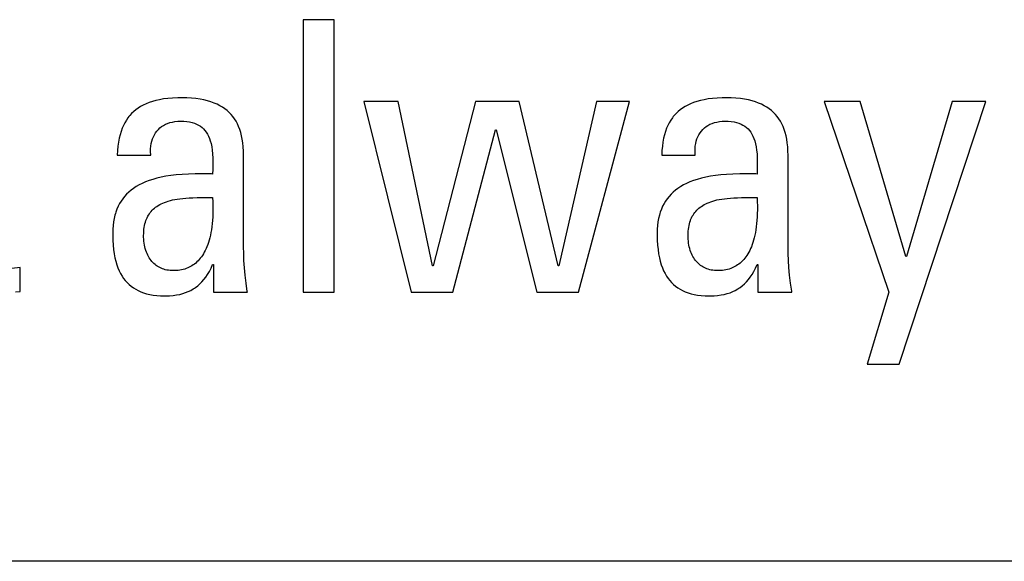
# Model space of a CAD drawing. Extents: x -840 to -217, y -121 to 557.
# Tile 26 of 145: x -575.97 to -569.99, y 170.26 to 173.55. Entities that reach past the tile are written whole.
import ezdxf

# ---------------------------------------------------------------- set-up
doc = ezdxf.new("R2010")
doc.units = 0
doc.header["$LTSCALE"] = 23.1
doc.layers.add('R912005577_AM_0', color=7, linetype='CONTINUOUS')

msp = doc.modelspace()

# ---------------------------------------------------------------- linework, layer by layer
at = {"layer": 'R912005577_AM_0', "color": 7}
for p, q in [((-574.0619, 173.5536), (-574.2499, 173.5536)), ((-574.2499, 173.5536), (-574.2499, 171.898)), ((-574.0619, 171.898), (-574.0619, 173.5536)), ((-575.2218, 173.035), (-575.2379, 173.0262)), ((-575.2046, 173.043), (-575.2218, 173.035)), ((-575.1862, 173.0503), (-575.2046, 173.043)), ((-575.1664, 173.0568), (-575.1862, 173.0503)), ((-575.1452, 173.0626), (-575.1664, 173.0568)), ((-575.1225, 173.0676), (-575.1452, 173.0626)), ((-575.098, 173.0718), (-575.1225, 173.0676)), ((-575.0717, 173.075), (-575.098, 173.0718)), ((-575.0433, 173.0774), (-575.0717, 173.075)), ((-575.0127, 173.0787), (-575.0433, 173.0774)), ((-574.9882, 173.079), (-575.0127, 173.0787)), ((-574.9575, 173.0785), (-574.9882, 173.079)), ((-574.9287, 173.0768), (-574.9575, 173.0785)), ((-574.9018, 173.0741), (-574.9287, 173.0768)), ((-574.8766, 173.0705), (-574.9018, 173.0741)), ((-574.8531, 173.0659), (-574.8766, 173.0705)), ((-574.8311, 173.0605), (-574.8531, 173.0659)), ((-574.8105, 173.0543), (-574.8311, 173.0605)), ((-574.7913, 173.0473), (-574.8105, 173.0543)), ((-574.7733, 173.0396), (-574.7913, 173.0473)), ((-574.7565, 173.031), (-574.7733, 173.0396)), ((-574.7408, 173.0218), (-574.7565, 173.031)), ((-573.6728, 173.056), (-573.8815, 173.056)), ((-573.8815, 173.056), (-573.5926, 171.898)), ((-573.4642, 172.0586), (-573.6728, 173.056)), ((-573.2028, 173.056), (-573.4596, 172.0586)), ((-572.9368, 173.056), (-573.2028, 173.056)), ((-572.7006, 172.0586), (-572.9368, 173.056)), ((-572.4667, 173.056), (-572.696, 172.0586)), ((-572.5768, 171.898), (-572.2672, 173.056)), ((-572.2672, 173.056), (-572.4667, 173.056)), ((-571.9123, 173.035), (-571.9284, 173.0262)), ((-571.8951, 173.043), (-571.9123, 173.035)), ((-571.8767, 173.0503), (-571.8951, 173.043)), ((-571.8569, 173.0568), (-571.8767, 173.0503)), ((-571.8358, 173.0626), (-571.8569, 173.0568)), ((-571.813, 173.0676), (-571.8358, 173.0626)), ((-571.7886, 173.0718), (-571.813, 173.0676)), ((-571.7622, 173.075), (-571.7886, 173.0718)), ((-571.7339, 173.0774), (-571.7622, 173.075)), ((-571.7032, 173.0787), (-571.7339, 173.0774)), ((-571.6787, 173.079), (-571.7032, 173.0787)), ((-571.648, 173.0785), (-571.6787, 173.079)), ((-571.6192, 173.0768), (-571.648, 173.0785)), ((-571.5923, 173.0741), (-571.6192, 173.0768)), ((-571.5672, 173.0705), (-571.5923, 173.0741)), ((-571.5436, 173.0659), (-571.5672, 173.0705)), ((-571.5216, 173.0605), (-571.5436, 173.0659)), ((-571.501, 173.0543), (-571.5216, 173.0605)), ((-571.4818, 173.0473), (-571.501, 173.0543)), ((-571.4638, 173.0396), (-571.4818, 173.0473)), ((-571.447, 173.031), (-571.4638, 173.0396)), ((-571.4313, 173.0218), (-571.447, 173.031)), ((-570.8648, 173.056), (-571.0826, 173.056)), ((-571.0826, 173.056), (-570.6905, 171.898)), ((-570.5873, 172.1136), (-570.8648, 173.056)), ((-570.6263, 171.4601), (-570.1012, 173.056)), ((-570.3053, 173.056), (-570.5827, 172.1136)), ((-570.1012, 173.056), (-570.3053, 173.056)), ((-575.3041, 172.9711), (-575.3096, 172.9644)), ((-575.2926, 172.9837), (-575.3041, 172.9711)), ((-575.2803, 172.9955), (-575.2926, 172.9837)), ((-575.2671, 173.0065), (-575.2803, 172.9955)), ((-575.253, 173.0168), (-575.2671, 173.0065)), ((-575.2379, 173.0262), (-575.253, 173.0168)), ((-574.7262, 173.0119), (-574.7408, 173.0218)), ((-574.7126, 173.0012), (-574.7262, 173.0119)), ((-574.6999, 172.9898), (-574.7126, 173.0012)), ((-574.6882, 172.9777), (-574.6999, 172.9898)), ((-574.6773, 172.9648), (-574.6882, 172.9777)), ((-571.9946, 172.971), (-572, 172.9644)), ((-571.9831, 172.9837), (-571.9946, 172.971)), ((-571.9708, 172.9955), (-571.9831, 172.9837)), ((-571.9576, 173.0065), (-571.9708, 172.9955)), ((-571.9435, 173.0167), (-571.9576, 173.0065)), ((-571.9284, 173.0262), (-571.9435, 173.0167)), ((-571.4167, 173.0119), (-571.4313, 173.0218)), ((-571.4031, 173.0012), (-571.4167, 173.0119)), ((-571.3905, 172.9898), (-571.4031, 173.0012)), ((-571.3788, 172.9777), (-571.3905, 172.9898)), ((-571.3679, 172.9648), (-571.3788, 172.9777)), ((-575.3423, 172.9111), (-575.35, 172.8935)), ((-575.3339, 172.9276), (-575.3423, 172.9111)), ((-575.3248, 172.943), (-575.3339, 172.9276)), ((-575.3148, 172.9575), (-575.3248, 172.943)), ((-575.3096, 172.9644), (-575.3148, 172.9575)), ((-575.1102, 172.904), (-575.0989, 172.9114)), ((-575.0989, 172.9114), (-575.0868, 172.9178)), ((-575.0868, 172.9178), (-575.0737, 172.9234)), ((-575.0737, 172.9234), (-575.0598, 172.9281)), ((-575.0598, 172.9281), (-575.0451, 172.9318)), ((-575.0451, 172.9318), (-575.0293, 172.9346)), ((-575.0293, 172.9346), (-575.0127, 172.9362)), ((-575.0127, 172.9362), (-574.9951, 172.9368)), ((-574.9951, 172.9368), (-574.9754, 172.9363)), ((-574.9754, 172.9363), (-574.9572, 172.9346)), ((-574.9572, 172.9346), (-574.9406, 172.932)), ((-574.9406, 172.932), (-574.9252, 172.9284)), ((-574.9252, 172.9284), (-574.9111, 172.924)), ((-574.9111, 172.924), (-574.898, 172.9187)), ((-574.898, 172.9187), (-574.886, 172.9126)), ((-574.886, 172.9126), (-574.875, 172.9057)), ((-574.6673, 172.951), (-574.6773, 172.9648)), ((-574.6581, 172.9365), (-574.6673, 172.951)), ((-574.6497, 172.921), (-574.6581, 172.9365)), ((-574.6421, 172.9045), (-574.6497, 172.921)), ((-572.0328, 172.9111), (-572.0405, 172.8935)), ((-572.0244, 172.9276), (-572.0328, 172.9111)), ((-572.0152, 172.943), (-572.0244, 172.9276)), ((-572.0053, 172.9575), (-572.0152, 172.943)), ((-572, 172.9644), (-572.0053, 172.9575)), ((-571.8008, 172.904), (-571.7895, 172.9114)), ((-571.7895, 172.9114), (-571.7773, 172.9178)), ((-571.7773, 172.9178), (-571.7643, 172.9234)), ((-571.7643, 172.9234), (-571.7504, 172.9281)), ((-571.7504, 172.9281), (-571.7356, 172.9318)), ((-571.7356, 172.9318), (-571.7199, 172.9346)), ((-571.7199, 172.9346), (-571.7032, 172.9362)), ((-571.7032, 172.9362), (-571.6856, 172.9368)), ((-571.6856, 172.9368), (-571.6659, 172.9363)), ((-571.6659, 172.9363), (-571.6478, 172.9346)), ((-571.6478, 172.9346), (-571.6311, 172.932)), ((-571.6311, 172.932), (-571.6157, 172.9284)), ((-571.6157, 172.9284), (-571.6016, 172.924)), ((-571.6016, 172.924), (-571.5886, 172.9187)), ((-571.5886, 172.9187), (-571.5766, 172.9126)), ((-571.5766, 172.9126), (-571.5655, 172.9057)), ((-571.3579, 172.951), (-571.3679, 172.9648)), ((-571.3487, 172.9365), (-571.3579, 172.951)), ((-571.3403, 172.921), (-571.3487, 172.9365)), ((-571.3327, 172.9045), (-571.3403, 172.921)), ((-575.363, 172.8546), (-575.3683, 172.833)), ((-575.3569, 172.8747), (-575.363, 172.8546)), ((-575.35, 172.8935), (-575.3569, 172.8747)), ((-575.1604, 172.8425), (-575.1542, 172.8548)), ((-575.1542, 172.8548), (-575.1471, 172.8663)), ((-575.1471, 172.8663), (-575.1391, 172.8769)), ((-575.1391, 172.8769), (-575.1303, 172.8868)), ((-575.1303, 172.8868), (-575.1207, 172.8958)), ((-575.1207, 172.8958), (-575.1102, 172.904)), ((-574.875, 172.9057), (-574.8648, 172.898)), ((-574.8648, 172.898), (-574.8555, 172.8894)), ((-574.8555, 172.8894), (-574.8469, 172.88)), ((-574.8469, 172.88), (-574.839, 172.8696)), ((-574.839, 172.8696), (-574.8318, 172.8582)), ((-574.8318, 172.8582), (-574.8253, 172.8457)), ((-574.6353, 172.887), (-574.6421, 172.9045)), ((-574.6293, 172.8684), (-574.6353, 172.887)), ((-574.6241, 172.8485), (-574.6293, 172.8684)), ((-574.6198, 172.8274), (-574.6241, 172.8485)), ((-573.3404, 171.898), (-573.0812, 172.884)), ((-573.0812, 172.884), (-573.0766, 172.884)), ((-573.0766, 172.884), (-572.829, 171.898)), ((-572.0534, 172.8546), (-572.0587, 172.833)), ((-572.0473, 172.8747), (-572.0534, 172.8546)), ((-572.0405, 172.8935), (-572.0473, 172.8747)), ((-571.851, 172.8425), (-571.8447, 172.8548)), ((-571.8447, 172.8548), (-571.8376, 172.8663)), ((-571.8376, 172.8663), (-571.8297, 172.8769)), ((-571.8297, 172.8769), (-571.8209, 172.8868)), ((-571.8209, 172.8868), (-571.8113, 172.8958)), ((-571.8113, 172.8958), (-571.8008, 172.904)), ((-571.5655, 172.9057), (-571.5554, 172.898)), ((-571.5554, 172.898), (-571.546, 172.8894)), ((-571.546, 172.8894), (-571.5374, 172.88)), ((-571.5374, 172.88), (-571.5296, 172.8696)), ((-571.5296, 172.8696), (-571.5224, 172.8582)), ((-571.5224, 172.8582), (-571.5159, 172.8457)), ((-571.3259, 172.887), (-571.3327, 172.9045)), ((-571.3199, 172.8684), (-571.3259, 172.887)), ((-571.3147, 172.8485), (-571.3199, 172.8684)), ((-571.3104, 172.8274), (-571.3147, 172.8485)), ((-575.3727, 172.81), (-575.3762, 172.7853)), ((-575.3683, 172.833), (-575.3727, 172.81)), ((-575.1759, 172.7848), (-575.1735, 172.8005)), ((-575.1735, 172.8005), (-575.1701, 172.8154)), ((-575.1701, 172.8154), (-575.1657, 172.8293)), ((-575.1657, 172.8293), (-575.1604, 172.8425)), ((-574.8253, 172.8457), (-574.8195, 172.832)), ((-574.8195, 172.832), (-574.8143, 172.8169)), ((-574.8143, 172.8169), (-574.8098, 172.8003)), ((-574.8098, 172.8003), (-574.8061, 172.7819)), ((-574.6164, 172.8048), (-574.6198, 172.8274)), ((-574.614, 172.7806), (-574.6164, 172.8048)), ((-572.0631, 172.81), (-572.0666, 172.7853)), ((-572.0587, 172.833), (-572.0631, 172.81)), ((-571.8665, 172.7848), (-571.8641, 172.8005)), ((-571.8641, 172.8005), (-571.8607, 172.8153)), ((-571.8607, 172.8153), (-571.8563, 172.8293)), ((-571.8563, 172.8293), (-571.851, 172.8425)), ((-571.5159, 172.8457), (-571.51, 172.832)), ((-571.51, 172.832), (-571.5048, 172.8169)), ((-571.5048, 172.8169), (-571.5003, 172.8002)), ((-571.5003, 172.8002), (-571.4966, 172.7818)), ((-571.307, 172.8047), (-571.3104, 172.8274)), ((-571.3046, 172.7806), (-571.307, 172.8047)), ((-575.3788, 172.7588), (-575.3804, 172.7304)), ((-575.3804, 172.7304), (-575.1762, 172.7304)), ((-575.3762, 172.7853), (-575.3788, 172.7588)), ((-575.1774, 172.751), (-575.1772, 172.7683)), ((-575.1764, 172.7328), (-575.1774, 172.751)), ((-575.1772, 172.7683), (-575.1759, 172.7848)), ((-575.1762, 172.7304), (-575.1764, 172.7328)), ((-574.8061, 172.7819), (-574.8031, 172.7614)), ((-574.8031, 172.7614), (-574.8008, 172.7385)), ((-574.8008, 172.7385), (-574.7994, 172.7125)), ((-574.6125, 172.7547), (-574.614, 172.7806)), ((-574.6121, 172.7304), (-574.6125, 172.7547)), ((-574.6121, 172.1732), (-574.6121, 172.7304)), ((-572.0692, 172.7588), (-572.0708, 172.7304)), ((-572.0708, 172.7304), (-571.8668, 172.7304)), ((-572.0666, 172.7853), (-572.0692, 172.7588)), ((-571.868, 172.751), (-571.8678, 172.7683)), ((-571.867, 172.7329), (-571.868, 172.751)), ((-571.8678, 172.7683), (-571.8665, 172.7848)), ((-571.8668, 172.7304), (-571.867, 172.7329)), ((-571.4966, 172.7818), (-571.4936, 172.7613)), ((-571.4936, 172.7613), (-571.4913, 172.7384)), ((-571.4913, 172.7384), (-571.4899, 172.7124)), ((-571.3031, 172.7547), (-571.3046, 172.7806)), ((-571.3027, 172.7304), (-571.3031, 172.7547)), ((-571.3027, 172.1732), (-571.3027, 172.7304)), ((-574.7994, 172.7125), (-574.7989, 172.6823)), ((-574.7989, 172.6823), (-574.7994, 172.6457)), ((-571.4899, 172.7124), (-571.4894, 172.6823)), ((-571.4894, 172.6823), (-571.4899, 172.6456)), ((-575.0212, 172.6104), (-575.0539, 172.6065)), ((-574.986, 172.6134), (-575.0212, 172.6104)), ((-574.9478, 172.6155), (-574.986, 172.6134)), ((-574.9061, 172.6166), (-574.9478, 172.6155)), ((-574.86, 172.6168), (-574.9061, 172.6166)), ((-574.8074, 172.616), (-574.86, 172.6168)), ((-574.8002, 172.6158), (-574.8074, 172.616)), ((-574.7994, 172.6457), (-574.8002, 172.6158)), ((-571.7118, 172.6104), (-571.7445, 172.6065)), ((-571.6765, 172.6134), (-571.7118, 172.6104)), ((-571.6383, 172.6155), (-571.6765, 172.6134)), ((-571.5966, 172.6166), (-571.6383, 172.6155)), ((-571.5505, 172.6168), (-571.5966, 172.6166)), ((-571.4979, 172.616), (-571.5505, 172.6168)), ((-571.4907, 172.6158), (-571.4979, 172.616)), ((-571.4899, 172.6456), (-571.4907, 172.6158)), ((-575.2472, 172.5494), (-575.2647, 172.5393)), ((-575.2285, 172.5588), (-575.2472, 172.5494)), ((-575.2084, 172.5677), (-575.2285, 172.5588)), ((-575.1869, 172.5759), (-575.2084, 172.5677)), ((-575.1639, 172.5834), (-575.1869, 172.5759)), ((-575.1392, 172.5903), (-575.1639, 172.5834)), ((-575.1127, 172.5965), (-575.1392, 172.5903)), ((-575.0844, 172.6019), (-575.1127, 172.5965)), ((-575.0539, 172.6065), (-575.0844, 172.6019)), ((-571.9378, 172.5494), (-571.9553, 172.5393)), ((-571.9191, 172.5588), (-571.9378, 172.5494)), ((-571.899, 172.5677), (-571.9191, 172.5588)), ((-571.8775, 172.5759), (-571.899, 172.5677)), ((-571.8544, 172.5834), (-571.8775, 172.5759)), ((-571.8297, 172.5903), (-571.8544, 172.5834)), ((-571.8033, 172.5965), (-571.8297, 172.5903)), ((-571.7749, 172.6019), (-571.8033, 172.5965)), ((-571.7445, 172.6065), (-571.7749, 172.6019)), ((-575.3233, 172.4928), (-575.3354, 172.4796)), ((-575.3102, 172.5053), (-575.3233, 172.4928)), ((-575.2961, 172.5173), (-575.3102, 172.5053)), ((-575.281, 172.5286), (-575.2961, 172.5173)), ((-575.2647, 172.5393), (-575.281, 172.5286)), ((-572.0139, 172.4928), (-572.026, 172.4796)), ((-572.0008, 172.5053), (-572.0139, 172.4928)), ((-571.9867, 172.5173), (-572.0008, 172.5053)), ((-571.9716, 172.5286), (-571.9867, 172.5173)), ((-571.9553, 172.5393), (-571.9716, 172.5286)), ((-575.366, 172.4357), (-575.3744, 172.4196)), ((-575.3567, 172.4511), (-575.366, 172.4357)), ((-575.3465, 172.4657), (-575.3567, 172.4511)), ((-575.3354, 172.4796), (-575.3465, 172.4657)), ((-575.1307, 172.4247), (-575.122, 172.4298)), ((-575.122, 172.4298), (-575.1127, 172.4346)), ((-575.1127, 172.4346), (-575.1029, 172.4392)), ((-575.1029, 172.4392), (-575.0925, 172.4435)), ((-575.0925, 172.4435), (-575.0815, 172.4475)), ((-575.0815, 172.4475), (-575.0698, 172.4513)), ((-575.0698, 172.4513), (-575.0574, 172.4548)), ((-575.0574, 172.4548), (-575.0441, 172.458)), ((-575.0441, 172.458), (-575.03, 172.4609)), ((-575.03, 172.4609), (-575.015, 172.4635)), ((-575.015, 172.4635), (-574.9989, 172.4658)), ((-574.9989, 172.4658), (-574.9816, 172.4678)), ((-574.9816, 172.4678), (-574.9629, 172.4695)), ((-574.9629, 172.4695), (-574.9424, 172.4709)), ((-574.9424, 172.4709), (-574.9199, 172.472)), ((-574.9199, 172.472), (-574.8943, 172.4727)), ((-574.8943, 172.4727), (-574.8637, 172.4731)), ((-574.8637, 172.4731), (-574.8002, 172.4736)), ((-574.8002, 172.4736), (-574.7991, 172.4477)), ((-574.7991, 172.4477), (-574.7986, 172.4228)), ((-572.0566, 172.4357), (-572.065, 172.4196)), ((-572.0473, 172.4511), (-572.0566, 172.4357)), ((-572.0371, 172.4657), (-572.0473, 172.4511)), ((-572.026, 172.4796), (-572.0371, 172.4657)), ((-571.8212, 172.4247), (-571.8125, 172.4298)), ((-571.8125, 172.4298), (-571.8032, 172.4346)), ((-571.8032, 172.4346), (-571.7934, 172.4392)), ((-571.7934, 172.4392), (-571.783, 172.4435)), ((-571.783, 172.4435), (-571.772, 172.4475)), ((-571.772, 172.4475), (-571.7603, 172.4513)), ((-571.7603, 172.4513), (-571.7479, 172.4548)), ((-571.7479, 172.4548), (-571.7346, 172.458)), ((-571.7346, 172.458), (-571.7205, 172.4609)), ((-571.7205, 172.4609), (-571.7055, 172.4635)), ((-571.7055, 172.4635), (-571.6894, 172.4658)), ((-571.6894, 172.4658), (-571.6721, 172.4678)), ((-571.6721, 172.4678), (-571.6534, 172.4695)), ((-571.6534, 172.4695), (-571.6329, 172.4709)), ((-571.6329, 172.4709), (-571.6104, 172.472)), ((-571.6104, 172.472), (-571.5848, 172.4727)), ((-571.5848, 172.4727), (-571.5542, 172.4731)), ((-571.5542, 172.4731), (-571.4907, 172.4736)), ((-571.4907, 172.4736), (-571.4896, 172.4477)), ((-571.4896, 172.4477), (-571.4891, 172.4228)), ((-575.3915, 172.3754), (-575.3943, 172.3659)), ((-575.3886, 172.3847), (-575.3915, 172.3754)), ((-575.382, 172.4026), (-575.3886, 172.3847)), ((-575.3744, 172.4196), (-575.382, 172.4026)), ((-575.1895, 172.3667), (-575.1845, 172.3743)), ((-575.1845, 172.3743), (-575.1792, 172.3817)), ((-575.1792, 172.3817), (-575.1735, 172.3887)), ((-575.1735, 172.3887), (-575.1674, 172.3954)), ((-575.1674, 172.3954), (-575.1609, 172.4018)), ((-575.1609, 172.4018), (-575.154, 172.4079)), ((-575.154, 172.4079), (-575.1467, 172.4138)), ((-575.1467, 172.4138), (-575.1389, 172.4194)), ((-575.1389, 172.4194), (-575.1307, 172.4247)), ((-574.7991, 172.3764), (-574.8, 172.3547)), ((-574.7986, 172.3991), (-574.7991, 172.3764)), ((-574.7986, 172.4228), (-574.7986, 172.3991)), ((-572.0821, 172.3754), (-572.0849, 172.3659)), ((-572.0792, 172.3847), (-572.0821, 172.3754)), ((-572.0726, 172.4026), (-572.0792, 172.3847)), ((-572.065, 172.4196), (-572.0726, 172.4026)), ((-571.88, 172.3667), (-571.875, 172.3743)), ((-571.875, 172.3743), (-571.8697, 172.3817)), ((-571.8697, 172.3817), (-571.864, 172.3887)), ((-571.864, 172.3887), (-571.8579, 172.3954)), ((-571.8579, 172.3954), (-571.8514, 172.4018)), ((-571.8514, 172.4018), (-571.8445, 172.4079)), ((-571.8445, 172.4079), (-571.8372, 172.4138)), ((-571.8372, 172.4138), (-571.8294, 172.4194)), ((-571.8294, 172.4194), (-571.8212, 172.4247)), ((-571.4896, 172.3764), (-571.4905, 172.3547)), ((-571.4891, 172.3991), (-571.4896, 172.3764)), ((-571.4891, 172.4228), (-571.4891, 172.3991)), ((-575.4028, 172.3253), (-575.4055, 172.3033)), ((-575.399, 172.3461), (-575.4028, 172.3253)), ((-575.3943, 172.3659), (-575.399, 172.3461)), ((-575.2141, 172.3023), (-575.2117, 172.3128)), ((-575.2117, 172.3128), (-575.2089, 172.3228)), ((-575.2089, 172.3228), (-575.2058, 172.3324)), ((-575.2058, 172.3324), (-575.2041, 172.337)), ((-575.2041, 172.337), (-575.2022, 172.3416)), ((-575.2022, 172.3416), (-575.1984, 172.3503)), ((-575.1984, 172.3503), (-575.1941, 172.3587)), ((-575.1941, 172.3587), (-575.1895, 172.3667)), ((-574.8032, 172.3143), (-574.8053, 172.2954)), ((-574.8014, 172.334), (-574.8032, 172.3143)), ((-574.8, 172.3547), (-574.8014, 172.334)), ((-572.0934, 172.3253), (-572.0961, 172.3033)), ((-572.0896, 172.3461), (-572.0934, 172.3253)), ((-572.0849, 172.3659), (-572.0896, 172.3461)), ((-571.9046, 172.3023), (-571.9022, 172.3128)), ((-571.9022, 172.3128), (-571.8994, 172.3228)), ((-571.8994, 172.3228), (-571.8963, 172.3324)), ((-571.8963, 172.3324), (-571.8946, 172.337)), ((-571.8946, 172.337), (-571.8927, 172.3416)), ((-571.8927, 172.3416), (-571.8889, 172.3503)), ((-571.8889, 172.3503), (-571.8846, 172.3587)), ((-571.8846, 172.3587), (-571.88, 172.3667)), ((-571.4937, 172.3143), (-571.4958, 172.2954)), ((-571.4919, 172.334), (-571.4937, 172.3143)), ((-571.4905, 172.3547), (-571.4919, 172.334)), ((-575.4072, 172.2802), (-575.4078, 172.2558)), ((-575.4078, 172.2558), (-575.4077, 172.2463)), ((-575.4055, 172.3033), (-575.4072, 172.2802)), ((-575.2198, 172.242), (-575.2195, 172.2552)), ((-575.2195, 172.2552), (-575.2188, 172.2678)), ((-575.2188, 172.2678), (-575.2177, 172.2799)), ((-575.2177, 172.2799), (-575.2161, 172.2914)), ((-575.2161, 172.2914), (-575.2141, 172.3023)), ((-574.8108, 172.2604), (-574.8141, 172.2442)), ((-574.8079, 172.2775), (-574.8108, 172.2604)), ((-574.8053, 172.2954), (-574.8079, 172.2775)), ((-572.0978, 172.2802), (-572.0984, 172.2558)), ((-572.0984, 172.2558), (-572.0983, 172.2463)), ((-572.0961, 172.3033), (-572.0978, 172.2802)), ((-571.9103, 172.242), (-571.91, 172.2552)), ((-571.91, 172.2552), (-571.9093, 172.2678)), ((-571.9093, 172.2678), (-571.9082, 172.2799)), ((-571.9082, 172.2799), (-571.9066, 172.2914)), ((-571.9066, 172.2914), (-571.9046, 172.3023)), ((-571.5013, 172.2604), (-571.5046, 172.2442)), ((-571.4984, 172.2775), (-571.5013, 172.2604)), ((-571.4958, 172.2954), (-571.4984, 172.2775)), ((-575.4077, 172.2463), (-575.4069, 172.2141)), ((-575.4069, 172.2141), (-575.405, 172.1844)), ((-575.2197, 172.233), (-575.2198, 172.242)), ((-575.2191, 172.2203), (-575.2197, 172.233)), ((-575.218, 172.208), (-575.2191, 172.2203)), ((-575.2165, 172.196), (-575.218, 172.208)), ((-575.2146, 172.1844), (-575.2165, 172.196)), ((-574.8258, 172.2001), (-574.8302, 172.1869)), ((-574.8216, 172.214), (-574.8258, 172.2001)), ((-574.8177, 172.2287), (-574.8216, 172.214)), ((-574.8141, 172.2442), (-574.8177, 172.2287)), ((-572.0983, 172.2463), (-572.0975, 172.2141)), ((-572.0975, 172.2141), (-572.0956, 172.1844)), ((-571.9102, 172.233), (-571.9103, 172.242)), ((-571.9096, 172.2203), (-571.9102, 172.233)), ((-571.9085, 172.208), (-571.9096, 172.2203)), ((-571.907, 172.196), (-571.9085, 172.208)), ((-571.9051, 172.1844), (-571.907, 172.196)), ((-571.5163, 172.2001), (-571.5207, 172.1869)), ((-571.5121, 172.214), (-571.5163, 172.2001)), ((-571.5082, 172.2287), (-571.5121, 172.214)), ((-571.5046, 172.2442), (-571.5082, 172.2287)), ((-575.405, 172.1844), (-575.4022, 172.1568)), ((-575.4022, 172.1568), (-575.3985, 172.1312)), ((-575.3985, 172.1312), (-575.3939, 172.1074)), ((-575.2123, 172.1732), (-575.2146, 172.1844)), ((-575.2095, 172.1623), (-575.2123, 172.1732)), ((-575.2064, 172.1519), (-575.2095, 172.1623)), ((-575.2029, 172.1419), (-575.2064, 172.1519)), ((-575.199, 172.1323), (-575.2029, 172.1419)), ((-575.1948, 172.1232), (-575.199, 172.1323)), ((-574.8566, 172.1304), (-574.8626, 172.1209)), ((-574.8508, 172.1405), (-574.8566, 172.1304)), ((-574.8453, 172.1511), (-574.8508, 172.1405)), ((-574.84, 172.1624), (-574.8453, 172.1511)), ((-574.835, 172.1743), (-574.84, 172.1624)), ((-574.8302, 172.1869), (-574.835, 172.1743)), ((-574.6115, 172.1327), (-574.6121, 172.1732)), ((-574.6097, 172.0904), (-574.6115, 172.1327)), ((-572.0956, 172.1844), (-572.0928, 172.1568)), ((-572.0928, 172.1568), (-572.0891, 172.1312)), ((-572.0891, 172.1312), (-572.0845, 172.1074)), ((-571.9028, 172.1732), (-571.9051, 172.1844)), ((-571.9, 172.1623), (-571.9028, 172.1732)), ((-571.8969, 172.1519), (-571.9, 172.1623)), ((-571.8934, 172.1419), (-571.8969, 172.1519)), ((-571.8895, 172.1323), (-571.8934, 172.1419)), ((-571.8853, 172.1232), (-571.8895, 172.1323)), ((-571.5471, 172.1304), (-571.5531, 172.1209)), ((-571.5413, 172.1405), (-571.5471, 172.1304)), ((-571.5358, 172.1511), (-571.5413, 172.1405)), ((-571.5305, 172.1624), (-571.5358, 172.1511)), ((-571.5255, 172.1743), (-571.5305, 172.1624)), ((-571.5207, 172.1869), (-571.5255, 172.1743)), ((-571.3021, 172.1329), (-571.3027, 172.1732)), ((-571.3003, 172.0908), (-571.3021, 172.1329)), ((-575.3939, 172.1074), (-575.3886, 172.0853)), ((-575.3886, 172.0853), (-575.3825, 172.0648)), ((-575.1903, 172.1145), (-575.1948, 172.1232)), ((-575.1854, 172.1063), (-575.1903, 172.1145)), ((-575.1803, 172.0985), (-575.1854, 172.1063)), ((-575.1749, 172.0911), (-575.1803, 172.0985)), ((-575.1692, 172.0841), (-575.1749, 172.0911)), ((-575.1632, 172.0776), (-575.1692, 172.0841)), ((-575.1569, 172.0715), (-575.1632, 172.0776)), ((-575.1504, 172.0658), (-575.1569, 172.0715)), ((-574.9032, 172.0748), (-574.9107, 172.0688)), ((-574.8959, 172.0813), (-574.9032, 172.0748)), ((-574.8888, 172.0882), (-574.8959, 172.0813)), ((-574.8819, 172.0957), (-574.8888, 172.0882)), ((-574.8753, 172.1036), (-574.8819, 172.0957)), ((-574.8688, 172.112), (-574.8753, 172.1036)), ((-574.8626, 172.1209), (-574.8688, 172.112)), ((-574.6068, 172.0462), (-574.6097, 172.0904)), ((-572.0845, 172.1074), (-572.0792, 172.0853)), ((-572.0792, 172.0853), (-572.0731, 172.0648)), ((-571.8808, 172.1145), (-571.8853, 172.1232)), ((-571.8759, 172.1063), (-571.8808, 172.1145)), ((-571.8708, 172.0985), (-571.8759, 172.1063)), ((-571.8654, 172.0911), (-571.8708, 172.0985)), ((-571.8597, 172.0841), (-571.8654, 172.0911)), ((-571.8537, 172.0776), (-571.8597, 172.0841)), ((-571.8474, 172.0715), (-571.8537, 172.0776)), ((-571.8409, 172.0658), (-571.8474, 172.0715)), ((-571.5937, 172.0748), (-571.6012, 172.0688)), ((-571.5864, 172.0813), (-571.5937, 172.0748)), ((-571.5793, 172.0882), (-571.5864, 172.0813)), ((-571.5724, 172.0957), (-571.5793, 172.0882)), ((-571.5658, 172.1036), (-571.5724, 172.0957)), ((-571.5593, 172.112), (-571.5658, 172.1036)), ((-571.5531, 172.1209), (-571.5593, 172.112)), ((-571.2974, 172.0469), (-571.3003, 172.0908)), ((-570.5827, 172.1136), (-570.5873, 172.1136)), ((-575.9696, 172.0471), (-576.0203, 172.041)), ((-575.9696, 171.9026), (-575.9696, 172.0471)), ((-575.3825, 172.0648), (-575.3756, 172.0456)), ((-575.3756, 172.0456), (-575.3681, 172.0279)), ((-575.3681, 172.0279), (-575.3598, 172.0113)), ((-575.3598, 172.0113), (-575.3509, 171.9959)), ((-575.1436, 172.0604), (-575.1504, 172.0658)), ((-575.1365, 172.0555), (-575.1436, 172.0604)), ((-575.1292, 172.051), (-575.1365, 172.0555)), ((-575.1215, 172.0469), (-575.1292, 172.051)), ((-575.1136, 172.0432), (-575.1215, 172.0469)), ((-575.1054, 172.0399), (-575.1136, 172.0432)), ((-575.0968, 172.037), (-575.1054, 172.0399)), ((-575.088, 172.0345), (-575.0968, 172.037)), ((-575.0788, 172.0325), (-575.088, 172.0345)), ((-575.0693, 172.0309), (-575.0788, 172.0325)), ((-575.0594, 172.0297), (-575.0693, 172.0309)), ((-575.0492, 172.029), (-575.0594, 172.0297)), ((-575.0387, 172.0287), (-575.0492, 172.029)), ((-575.0319, 172.0288), (-575.0387, 172.0287)), ((-575.0208, 172.0293), (-575.0319, 172.0288)), ((-575.0101, 172.0303), (-575.0208, 172.0293)), ((-574.9997, 172.0317), (-575.0101, 172.0303)), ((-574.9895, 172.0335), (-574.9997, 172.0317)), ((-574.9797, 172.0358), (-574.9895, 172.0335)), ((-574.9702, 172.0384), (-574.9797, 172.0358)), ((-574.9609, 172.0415), (-574.9702, 172.0384)), ((-574.9519, 172.045), (-574.9609, 172.0415)), ((-574.9432, 172.049), (-574.9519, 172.045)), ((-574.9347, 172.0533), (-574.9432, 172.049)), ((-574.9265, 172.058), (-574.9347, 172.0533)), ((-574.9185, 172.0632), (-574.9265, 172.058)), ((-574.9107, 172.0688), (-574.9185, 172.0632)), ((-574.831, 172.0062), (-574.8203, 172.0242)), ((-574.8203, 172.0242), (-574.8101, 172.0439)), ((-574.8101, 172.0439), (-574.8002, 172.0654)), ((-574.8002, 172.0654), (-574.7956, 172.0654)), ((-574.7956, 172.0654), (-574.7956, 171.898)), ((-574.6025, 172.0002), (-574.6068, 172.0462)), ((-573.4596, 172.0586), (-573.4642, 172.0586)), ((-572.696, 172.0586), (-572.7006, 172.0586)), ((-572.0731, 172.0648), (-572.0662, 172.0457)), ((-572.0662, 172.0457), (-572.0587, 172.0279)), ((-572.0587, 172.0279), (-572.0504, 172.0113)), ((-572.0504, 172.0113), (-572.0415, 171.9959)), ((-571.8341, 172.0604), (-571.8409, 172.0658)), ((-571.827, 172.0555), (-571.8341, 172.0604)), ((-571.8197, 172.051), (-571.827, 172.0555)), ((-571.812, 172.0469), (-571.8197, 172.051)), ((-571.8041, 172.0432), (-571.812, 172.0469)), ((-571.7959, 172.0399), (-571.8041, 172.0432)), ((-571.7873, 172.037), (-571.7959, 172.0399)), ((-571.7785, 172.0345), (-571.7873, 172.037)), ((-571.7693, 172.0325), (-571.7785, 172.0345)), ((-571.7598, 172.0309), (-571.7693, 172.0325)), ((-571.7499, 172.0297), (-571.7598, 172.0309)), ((-571.7397, 172.029), (-571.7499, 172.0297)), ((-571.7292, 172.0287), (-571.7397, 172.029)), ((-571.7224, 172.0288), (-571.7292, 172.0287)), ((-571.7113, 172.0293), (-571.7224, 172.0288)), ((-571.7006, 172.0303), (-571.7113, 172.0293)), ((-571.6902, 172.0317), (-571.7006, 172.0303)), ((-571.68, 172.0335), (-571.6902, 172.0317)), ((-571.6702, 172.0358), (-571.68, 172.0335)), ((-571.6607, 172.0384), (-571.6702, 172.0358)), ((-571.6514, 172.0415), (-571.6607, 172.0384)), ((-571.6424, 172.045), (-571.6514, 172.0415)), ((-571.6337, 172.049), (-571.6424, 172.045)), ((-571.6252, 172.0533), (-571.6337, 172.049)), ((-571.617, 172.058), (-571.6252, 172.0533)), ((-571.609, 172.0632), (-571.617, 172.058)), ((-571.6012, 172.0688), (-571.609, 172.0632)), ((-571.5215, 172.0061), (-571.5109, 172.0241)), ((-571.5109, 172.0241), (-571.5006, 172.0438)), ((-571.5006, 172.0438), (-571.4907, 172.0654)), ((-571.4907, 172.0654), (-571.4861, 172.0654)), ((-571.4861, 172.0654), (-571.4861, 171.898)), ((-571.2931, 172.001), (-571.2974, 172.0469)), ((-575.3509, 171.9959), (-575.3413, 171.9816)), ((-575.3413, 171.9816), (-575.331, 171.9683)), ((-575.331, 171.9683), (-575.32, 171.956)), ((-575.32, 171.956), (-575.3082, 171.9445)), ((-574.8776, 171.9484), (-574.8653, 171.961)), ((-574.8653, 171.961), (-574.8534, 171.9747)), ((-574.8534, 171.9747), (-574.842, 171.9897)), ((-574.842, 171.9897), (-574.831, 172.0062)), ((-574.5969, 171.9524), (-574.6025, 172.0002)), ((-574.59, 171.9027), (-574.5969, 171.9524)), ((-572.0415, 171.9959), (-572.0319, 171.9816)), ((-572.0319, 171.9816), (-572.0215, 171.9683)), ((-572.0215, 171.9683), (-572.0105, 171.956)), ((-572.0105, 171.956), (-571.9988, 171.9446)), ((-571.5682, 171.9484), (-571.5559, 171.9609)), ((-571.5559, 171.9609), (-571.544, 171.9747)), ((-571.544, 171.9747), (-571.5325, 171.9897)), ((-571.5325, 171.9897), (-571.5215, 172.0061)), ((-571.2875, 171.9534), (-571.2931, 172.001)), ((-571.2806, 171.9039), (-571.2875, 171.9534)), ((-575.9982, 171.8999), (-575.9696, 171.9026)), ((-575.3082, 171.9445), (-575.2957, 171.934)), ((-575.2957, 171.934), (-575.2823, 171.9243)), ((-575.2823, 171.9243), (-575.2681, 171.9154)), ((-575.2681, 171.9154), (-575.253, 171.9073)), ((-575.253, 171.9073), (-575.2369, 171.9001)), ((-575.2369, 171.9001), (-575.2198, 171.8938)), ((-575.2198, 171.8938), (-575.2016, 171.8883)), ((-574.9817, 171.8892), (-574.9645, 171.8949)), ((-574.9645, 171.8949), (-574.9482, 171.9014)), ((-574.9482, 171.9014), (-574.9327, 171.9089)), ((-574.9327, 171.9089), (-574.918, 171.9173)), ((-574.918, 171.9173), (-574.9109, 171.9219)), ((-574.9109, 171.9219), (-574.9039, 171.9267)), ((-574.9039, 171.9267), (-574.8905, 171.937)), ((-574.8905, 171.937), (-574.8776, 171.9484)), ((-574.7956, 171.898), (-574.5893, 171.898)), ((-574.5893, 171.898), (-574.59, 171.9027)), ((-574.2499, 171.898), (-574.0619, 171.898)), ((-573.5926, 171.898), (-573.3404, 171.898)), ((-572.829, 171.898), (-572.5768, 171.898)), ((-571.9988, 171.9446), (-571.9862, 171.934)), ((-571.9862, 171.934), (-571.9729, 171.9243)), ((-571.9729, 171.9243), (-571.9586, 171.9154)), ((-571.9586, 171.9154), (-571.9435, 171.9073)), ((-571.9435, 171.9073), (-571.9274, 171.9001)), ((-571.9274, 171.9001), (-571.9103, 171.8938)), ((-571.9103, 171.8938), (-571.8921, 171.8883)), ((-571.6723, 171.8892), (-571.6551, 171.8948)), ((-571.6551, 171.8948), (-571.6388, 171.9014)), ((-571.6388, 171.9014), (-571.6234, 171.9088)), ((-571.6234, 171.9088), (-571.6086, 171.9172)), ((-571.6086, 171.9172), (-571.6015, 171.9218)), ((-571.6015, 171.9218), (-571.5945, 171.9266)), ((-571.5945, 171.9266), (-571.5811, 171.937)), ((-571.5811, 171.937), (-571.5682, 171.9484)), ((-571.4861, 171.898), (-571.2797, 171.898)), ((-571.2797, 171.898), (-571.2806, 171.9039)), ((-570.6905, 171.898), (-570.8212, 171.4601)), ((-575.2016, 171.8883), (-575.1822, 171.8837)), ((-575.1822, 171.8837), (-575.1616, 171.88)), ((-575.1616, 171.88), (-575.1397, 171.8773)), ((-575.1397, 171.8773), (-575.1163, 171.8757)), ((-575.1163, 171.8757), (-575.0914, 171.8751)), ((-575.0914, 171.8751), (-575.0857, 171.8752)), ((-575.0857, 171.8752), (-575.062, 171.876)), ((-575.062, 171.876), (-575.0399, 171.8778)), ((-575.0399, 171.8778), (-575.0192, 171.8807)), ((-575.0192, 171.8807), (-574.9999, 171.8845)), ((-574.9999, 171.8845), (-574.9817, 171.8892)), ((-571.8921, 171.8883), (-571.8727, 171.8837)), ((-571.8727, 171.8837), (-571.8521, 171.88)), ((-571.8521, 171.88), (-571.8302, 171.8773)), ((-571.8302, 171.8773), (-571.8068, 171.8757)), ((-571.8068, 171.8757), (-571.7819, 171.8751)), ((-571.7819, 171.8751), (-571.7763, 171.8751)), ((-571.7763, 171.8751), (-571.7526, 171.876)), ((-571.7526, 171.876), (-571.7306, 171.8778)), ((-571.7306, 171.8778), (-571.7099, 171.8807)), ((-571.7099, 171.8807), (-571.6905, 171.8845)), ((-571.6905, 171.8845), (-571.6723, 171.8892)), ((-570.8212, 171.4601), (-570.6263, 171.4601)), ((-550.0219, 170.2623), (-617.8385, 170.2623))]:
    msp.add_line(p, q, dxfattribs=at)

doc.saveas('drawing.dxf')
